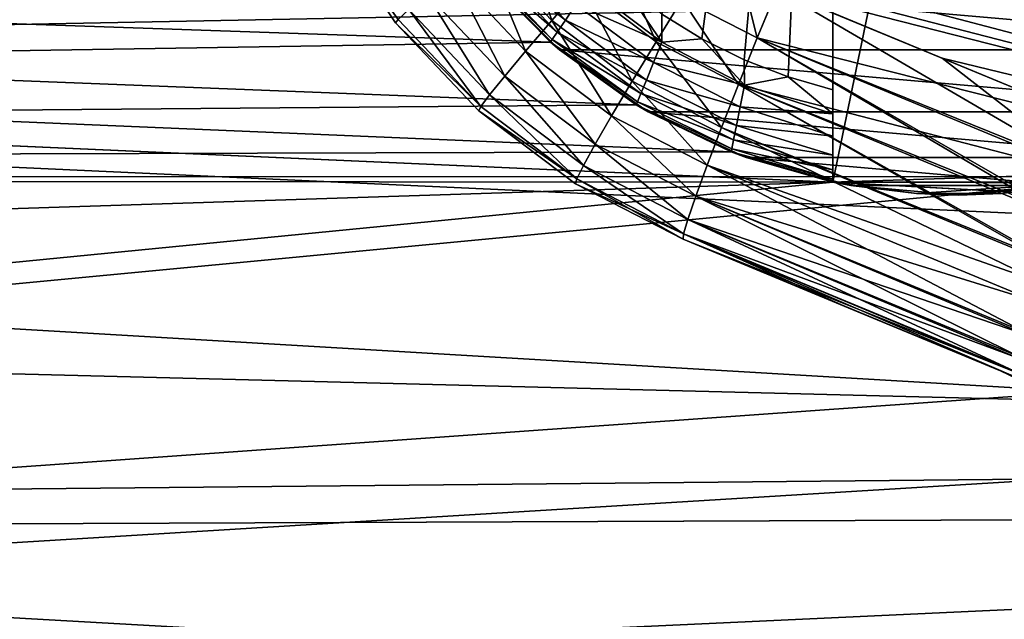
# Model space of a CAD drawing. Header units: millimetres. Extents: x -100 to 100, y -64 to 136.
# Tile 155 of 256: x -27.71 to -22.25, y 19.19 to 22.52. Entities that reach past the tile are written whole.
import ezdxf

# ---------------------------------------------------------------- set-up
doc = ezdxf.new("R2010")
doc.units = ezdxf.units.MM
doc.header["$LTSCALE"] = 159.143519
for name, color, linetype in [('147', 7, 'CONTINUOUS'), ('151', 7, 'CONTINUOUS'), ('152', 7, 'CONTINUOUS'), ('153', 7, 'CONTINUOUS'), ('156', 7, 'CONTINUOUS'), ('157', 7, 'CONTINUOUS'), ('158', 7, 'CONTINUOUS'), ('343', 7, 'CONTINUOUS'), ('345', 7, 'CONTINUOUS'), ('348', 7, 'CONTINUOUS'), ('349', 7, 'CONTINUOUS'), ('350', 7, 'CONTINUOUS'), ('397', 7, 'CONTINUOUS'), ('407', 7, 'CONTINUOUS'), ('412', 7, 'CONTINUOUS'), ('431', 7, 'CONTINUOUS'), ('432', 7, 'CONTINUOUS'), ('434', 7, 'CONTINUOUS'), ('437', 7, 'CONTINUOUS'), ('58', 7, 'CONTINUOUS'), ('67', 7, 'CONTINUOUS')]:
    doc.layers.add(name, color=color, linetype=linetype)

msp = doc.modelspace()

# ---------------------------------------------------------------- linework, layer by layer
at = {"layer": '147', "color": 7, "linetype": 'CONTINUOUS', "true_color": 0x8c979c}
for points in [[(-22.2683, 20.5745, -0.5444), (-22.268, 20.5743, 0.5484), (-22.2778, 20.5784, 0.3921), (-22.2683, 20.5745, -0.5444)], [(-22.2683, 20.5745, -0.5444), (-22.2778, 20.5784, 0.3921), (-22.2778, 20.5784, -0.3929), (-22.2683, 20.5745, -0.5444)], [(-22.1966, 20.5448, -1.1694), (-21.9587, 20.4364, -1.2001), (-22.2683, 20.5745, -0.5444), (-22.1966, 20.5448, -1.1694)], [(-22.2683, 20.5745, -0.5444), (-21.9587, 20.4364, -1.2001), (-21.929, 20.4119, -0.5145), (-22.2683, 20.5745, -0.5444)], [(-22.2683, 20.5745, -0.5444), (-21.929, 20.4119, -0.5145), (-22.268, 20.5743, 0.5484), (-22.2683, 20.5745, -0.5444)], [(-21.9287, 20.4118, 0.5183), (-22.1966, 20.5448, 1.1695), (-22.268, 20.5743, 0.5484), (-21.9287, 20.4118, 0.5183)], [(-21.929, 20.4119, -0.5145), (-21.9287, 20.4118, 0.5183), (-22.268, 20.5743, 0.5484), (-21.929, 20.4119, -0.5145)]]:
    msp.add_3dface(points, dxfattribs=at)
at = {"layer": '151', "color": 7, "linetype": 'CONTINUOUS', "true_color": 0x8c979c}
for points in [[(-23.509, 22.6904, -2.6044), (-21.7779, 21.6795, -2.6401), (-23.6189, 22.4223, -2.5723), (-23.509, 22.6904, -2.6044)], [(-23.509, 22.6904, -2.6044), (-22.592, 22.3104, -2.6365), (-21.7779, 21.6795, -2.6401), (-23.509, 22.6904, -2.6044)], [(-23.6189, 22.4223, -2.5723), (-21.8887, 21.4045, -2.5487), (-23.7228, 22.1641, -2.4846), (-23.6189, 22.4223, -2.5723)], [(-21.8812, 21.4233, -2.5571), (-21.8887, 21.4045, -2.5487), (-23.6189, 22.4223, -2.5723), (-21.8812, 21.4233, -2.5571)], [(-21.7848, 21.6626, -2.6363), (-21.8812, 21.4233, -2.5571), (-23.6189, 22.4223, -2.5723), (-21.7848, 21.6626, -2.6363)], [(-21.7779, 21.6795, -2.6401), (-21.7848, 21.6626, -2.6363), (-23.6189, 22.4223, -2.5723), (-21.7779, 21.6795, -2.6401)], [(-22.592, 22.3104, -2.6365), (-21.6749, 21.9306, -2.6685), (-21.7779, 21.6795, -2.6401), (-22.592, 22.3104, -2.6365)], [(-23.7228, 22.1641, -2.4846), (-21.9824, 21.1664, -2.409), (-23.8167, 21.9257, -2.3447), (-23.7228, 22.1641, -2.4846)], [(-21.8887, 21.4045, -2.5487), (-21.9784, 21.1767, -2.4164), (-23.7228, 22.1641, -2.4846), (-21.8887, 21.4045, -2.5487)], [(-21.9784, 21.1767, -2.4164), (-21.9824, 21.1664, -2.409), (-23.7228, 22.1641, -2.4846), (-21.9784, 21.1767, -2.4164)], [(-23.8167, 21.9257, -2.3447), (-22.0246, 21.0571, -2.3207), (-23.8969, 21.7163, -2.1578), (-23.8167, 21.9257, -2.3447)], [(-21.9824, 21.1664, -2.409), (-22.0246, 21.0571, -2.3207), (-23.8167, 21.9257, -2.3447), (-21.9824, 21.1664, -2.409)], [(-23.8969, 21.7163, -2.1578), (-22.1261, 20.7846, -1.996), (-23.9604, 21.5438, -1.9311), (-23.8969, 21.7163, -2.1578)], [(-22.0246, 21.0571, -2.3207), (-22.063, 20.9561, -2.2213), (-23.8969, 21.7163, -2.1578), (-22.0246, 21.0571, -2.3207)], [(-22.063, 20.9561, -2.2213), (-22.1261, 20.7846, -1.996), (-23.8969, 21.7163, -2.1578), (-22.063, 20.9561, -2.2213)], [(-23.9604, 21.5438, -1.9311), (-22.1706, 20.6555, -1.7385), (-24.0049, 21.4147, -1.6732), (-23.9604, 21.5438, -1.9311)], [(-22.1261, 20.7846, -1.996), (-22.1291, 20.7762, -1.9823), (-23.9604, 21.5438, -1.9311), (-22.1261, 20.7846, -1.996)], [(-22.1291, 20.7762, -1.9823), (-22.1706, 20.6555, -1.7385), (-23.9604, 21.5438, -1.9311), (-22.1291, 20.7762, -1.9823)], [(-24.0049, 21.4147, -1.6732), (-22.1944, 20.5745, -1.4593), (-24.0286, 21.3339, -1.3937), (-24.0049, 21.4147, -1.6732)], [(-22.1706, 20.6555, -1.7385), (-22.1735, 20.6467, -1.7154), (-24.0049, 21.4147, -1.6732), (-22.1706, 20.6555, -1.7385)], [(-22.1735, 20.6467, -1.7154), (-22.1944, 20.5745, -1.4593), (-24.0049, 21.4147, -1.6732), (-22.1735, 20.6467, -1.7154)], [(-24.0307, 21.3045, -1.1054), (-24.0286, 21.3339, -1.3937), (-23.1137, 20.9246, -1.1374), (-24.0307, 21.3045, -1.1054)], [(-22.1953, 20.5705, -1.4382), (-22.1966, 20.5448, -1.1694), (-24.0286, 21.3339, -1.3937), (-22.1953, 20.5705, -1.4382)], [(-24.0286, 21.3339, -1.3937), (-22.1966, 20.5448, -1.1694), (-23.1137, 20.9246, -1.1374), (-24.0286, 21.3339, -1.3937)], [(-22.1944, 20.5745, -1.4593), (-22.1953, 20.5705, -1.4382), (-24.0286, 21.3339, -1.3937), (-22.1944, 20.5745, -1.4593)]]:
    msp.add_3dface(points, dxfattribs=at)
at = {"layer": '152', "color": 7, "linetype": 'CONTINUOUS', "true_color": 0x8c979c}
for points in [[(-25.1447, 22.925, -2.2983), (-24.9479, 23.0859, -2.4418), (-24.7604, 22.5186, -2.3117), (-25.1447, 22.925, -2.2983)], [(-24.9479, 23.0859, -2.4418), (-24.5934, 22.711, -2.4542), (-24.7604, 22.5186, -2.3117), (-24.9479, 23.0859, -2.4418)], [(-26.0008, 23.065, -1.0624), (-25.6122, 22.5256, -1.3384), (-25.6272, 22.5059, -1.0705), (-26.0008, 23.065, -1.0624)], [(-25.3153, 22.7837, -2.1083), (-25.1447, 22.925, -2.2983), (-24.9049, 22.3496, -2.1226), (-25.3153, 22.7837, -2.1083)], [(-25.1447, 22.925, -2.2983), (-24.7604, 22.5186, -2.3117), (-24.9049, 22.3496, -2.1226), (-25.1447, 22.925, -2.2983)], [(-24.5934, 22.711, -2.4542), (-24.4103, 22.9194, -2.5447), (-24.1812, 22.4008, -2.4686), (-24.5934, 22.711, -2.4542)], [(-24.4103, 22.9194, -2.5447), (-24.0356, 22.6375, -2.5577), (-24.1812, 22.4008, -2.4686), (-24.4103, 22.9194, -2.5447)], [(-25.4533, 22.6673, -1.879), (-25.3153, 22.7837, -2.1083), (-25.0214, 22.2104, -1.8941), (-25.4533, 22.6673, -1.879)], [(-25.3153, 22.7837, -2.1083), (-24.9049, 22.3496, -2.1226), (-25.0214, 22.2104, -1.8941), (-25.3153, 22.7837, -2.1083)], [(-23.7096, 22.7837, -2.5974), (-23.6189, 22.4223, -2.5723), (-24.0356, 22.6375, -2.5577), (-23.7096, 22.7837, -2.5974)], [(-23.7096, 22.7837, -2.5974), (-23.509, 22.6904, -2.6044), (-23.6189, 22.4223, -2.5723), (-23.7096, 22.7837, -2.5974)], [(-24.7604, 22.5186, -2.3117), (-24.5934, 22.711, -2.4542), (-24.3135, 22.1823, -2.3273), (-24.7604, 22.5186, -2.3117)], [(-24.5934, 22.711, -2.4542), (-24.1812, 22.4008, -2.4686), (-24.3135, 22.1823, -2.3273), (-24.5934, 22.711, -2.4542)], [(-25.5536, 22.5801, -1.6191), (-25.4533, 22.6673, -1.879), (-25.1055, 22.1061, -1.6347), (-25.5536, 22.5801, -1.6191)], [(-25.4533, 22.6673, -1.879), (-25.0214, 22.2104, -1.8941), (-25.1055, 22.1061, -1.6347), (-25.4533, 22.6673, -1.879)], [(-24.0356, 22.6375, -2.5577), (-23.7228, 22.1641, -2.4846), (-24.1812, 22.4008, -2.4686), (-24.0356, 22.6375, -2.5577)], [(-23.6189, 22.4223, -2.5723), (-23.7228, 22.1641, -2.4846), (-24.0356, 22.6375, -2.5577), (-23.6189, 22.4223, -2.5723)], [(-25.6122, 22.5256, -1.3384), (-25.5536, 22.5801, -1.6191), (-25.154, 22.0409, -1.3544), (-25.6122, 22.5256, -1.3384)], [(-25.5536, 22.5801, -1.6191), (-25.1055, 22.1061, -1.6347), (-25.154, 22.0409, -1.3544), (-25.5536, 22.5801, -1.6191)], [(-25.6122, 22.5256, -1.3384), (-25.154, 22.0409, -1.3544), (-25.6272, 22.5059, -1.0705), (-25.6122, 22.5256, -1.3384)], [(-25.6272, 22.5059, -1.0705), (-25.154, 22.0409, -1.3544), (-25.1652, 22.0173, -1.0806), (-25.6272, 22.5059, -1.0705)], [(-24.9049, 22.3496, -2.1226), (-24.7604, 22.5186, -2.3117), (-24.4276, 21.9904, -2.1393), (-24.9049, 22.3496, -2.1226)], [(-24.7604, 22.5186, -2.3117), (-24.3135, 22.1823, -2.3273), (-24.4276, 21.9904, -2.1393), (-24.7604, 22.5186, -2.3117)], [(-24.1812, 22.4008, -2.4686), (-23.8167, 21.9257, -2.3447), (-24.3135, 22.1823, -2.3273), (-24.1812, 22.4008, -2.4686)], [(-23.7228, 22.1641, -2.4846), (-23.8167, 21.9257, -2.3447), (-24.1812, 22.4008, -2.4686), (-23.7228, 22.1641, -2.4846)], [(-25.0214, 22.2104, -1.8941), (-24.9049, 22.3496, -2.1226), (-24.519, 21.8323, -1.9116), (-25.0214, 22.2104, -1.8941)], [(-24.9049, 22.3496, -2.1226), (-24.4276, 21.9904, -2.1393), (-24.519, 21.8323, -1.9116), (-24.9049, 22.3496, -2.1226)], [(-25.1055, 22.1061, -1.6347), (-25.0214, 22.2104, -1.8941), (-24.5843, 21.714, -1.6529), (-25.1055, 22.1061, -1.6347)], [(-25.0214, 22.2104, -1.8941), (-24.519, 21.8323, -1.9116), (-24.5843, 21.714, -1.6529), (-25.0214, 22.2104, -1.8941)], [(-24.3135, 22.1823, -2.3273), (-23.8969, 21.7163, -2.1578), (-24.4276, 21.9904, -2.1393), (-24.3135, 22.1823, -2.3273)], [(-23.8167, 21.9257, -2.3447), (-23.8969, 21.7163, -2.1578), (-24.3135, 22.1823, -2.3273), (-23.8167, 21.9257, -2.3447)], [(-25.154, 22.0409, -1.3544), (-25.1055, 22.1061, -1.6347), (-24.6211, 21.6399, -1.373), (-25.154, 22.0409, -1.3544)], [(-25.1055, 22.1061, -1.6347), (-24.5843, 21.714, -1.6529), (-24.6211, 21.6399, -1.373), (-25.1055, 22.1061, -1.6347)], [(-25.154, 22.0409, -1.3544), (-24.6211, 21.6399, -1.373), (-25.1652, 22.0173, -1.0806), (-25.154, 22.0409, -1.3544)], [(-25.1652, 22.0173, -1.0806), (-24.6211, 21.6399, -1.373), (-24.628, 21.613, -1.0923), (-25.1652, 22.0173, -1.0806)], [(-24.4276, 21.9904, -2.1393), (-23.9604, 21.5438, -1.9311), (-24.519, 21.8323, -1.9116), (-24.4276, 21.9904, -2.1393)], [(-23.8969, 21.7163, -2.1578), (-23.9604, 21.5438, -1.9311), (-24.4276, 21.9904, -2.1393), (-23.8969, 21.7163, -2.1578)], [(-24.519, 21.8323, -1.9116), (-24.0049, 21.4147, -1.6732), (-24.5843, 21.714, -1.6529), (-24.519, 21.8323, -1.9116)], [(-23.9604, 21.5438, -1.9311), (-24.0049, 21.4147, -1.6732), (-24.519, 21.8323, -1.9116), (-23.9604, 21.5438, -1.9311)], [(-24.5843, 21.714, -1.6529), (-24.0286, 21.3339, -1.3937), (-24.6211, 21.6399, -1.373), (-24.5843, 21.714, -1.6529)], [(-24.0049, 21.4147, -1.6732), (-24.0286, 21.3339, -1.3937), (-24.5843, 21.714, -1.6529), (-24.0049, 21.4147, -1.6732)], [(-24.6211, 21.6399, -1.373), (-24.0286, 21.3339, -1.3937), (-24.628, 21.613, -1.0923), (-24.6211, 21.6399, -1.373)], [(-24.0286, 21.3339, -1.3937), (-24.0307, 21.3045, -1.1054), (-24.628, 21.613, -1.0923), (-24.0286, 21.3339, -1.3937)]]:
    msp.add_3dface(points, dxfattribs=at)
at = {"layer": '153', "color": 7, "linetype": 'CONTINUOUS', "true_color": 0x8c979c}
for points in [[(-26.0008, 23.065, -1.0624), (-25.6272, 22.5059, -1.0705), (-26.0008, 23.065, 1.0624), (-26.0008, 23.065, -1.0624)], [(-26.0008, 23.065, 1.0624), (-25.6272, 22.5059, -1.0705), (-25.6272, 22.5059, 1.0705), (-26.0008, 23.065, 1.0624)], [(-25.6272, 22.5059, -1.0705), (-25.1652, 22.0173, -1.0806), (-25.6272, 22.5059, 1.0705), (-25.6272, 22.5059, -1.0705)], [(-25.6272, 22.5059, 1.0705), (-25.1652, 22.0173, -1.0806), (-25.1652, 22.0173, 1.0806), (-25.6272, 22.5059, 1.0705)], [(-25.1652, 22.0173, -1.0806), (-24.628, 21.613, -1.0923), (-25.1652, 22.0173, 1.0806), (-25.1652, 22.0173, -1.0806)], [(-25.1652, 22.0173, 1.0806), (-24.628, 21.613, -1.0923), (-24.628, 21.613, 1.0923), (-25.1652, 22.0173, 1.0806)], [(-24.628, 21.613, -1.0923), (-24.0307, 21.3045, -1.1054), (-24.628, 21.613, 1.0923), (-24.628, 21.613, -1.0923)], [(-24.628, 21.613, 1.0923), (-24.0307, 21.3045, -1.1054), (-24.0307, 21.3045, 0), (-24.628, 21.613, 1.0923)], [(-24.0307, 21.3045, 1.1054), (-24.628, 21.613, 1.0923), (-24.0307, 21.3045, 0), (-24.0307, 21.3045, 1.1054)]]:
    msp.add_3dface(points, dxfattribs=at)
at = {"layer": '156', "color": 7, "linetype": 'CONTINUOUS', "true_color": 0x8c979c}
for points in [[(-25.1447, 22.925, 2.2983), (-24.7604, 22.5186, 2.3117), (-24.9479, 23.0859, 2.4418), (-25.1447, 22.925, 2.2983)], [(-24.9479, 23.0859, 2.4418), (-24.7604, 22.5186, 2.3117), (-24.5934, 22.711, 2.4542), (-24.9479, 23.0859, 2.4418)], [(-26.0008, 23.065, 1.0624), (-25.6272, 22.5059, 1.0705), (-25.6122, 22.5256, 1.3384), (-26.0008, 23.065, 1.0624)], [(-25.3153, 22.7837, 2.1083), (-24.9049, 22.3496, 2.1226), (-25.1447, 22.925, 2.2983), (-25.3153, 22.7837, 2.1083)], [(-25.1447, 22.925, 2.2983), (-24.9049, 22.3496, 2.1226), (-24.7604, 22.5186, 2.3117), (-25.1447, 22.925, 2.2983)], [(-24.4103, 22.9194, 2.5446), (-24.5934, 22.711, 2.4542), (-24.1812, 22.4008, 2.4686), (-24.4103, 22.9194, 2.5446)], [(-24.0356, 22.6375, 2.5577), (-24.4103, 22.9194, 2.5446), (-24.1812, 22.4008, 2.4686), (-24.0356, 22.6375, 2.5577)], [(-25.4533, 22.6673, 1.879), (-25.0214, 22.2104, 1.8941), (-25.3153, 22.7837, 2.1083), (-25.4533, 22.6673, 1.879)], [(-25.3153, 22.7837, 2.1083), (-25.0214, 22.2104, 1.8941), (-24.9049, 22.3496, 2.1226), (-25.3153, 22.7837, 2.1083)], [(-23.6189, 22.4223, 2.5723), (-23.7096, 22.7837, 2.5974), (-24.0356, 22.6375, 2.5577), (-23.6189, 22.4223, 2.5723)], [(-23.5091, 22.6903, 2.6044), (-23.7096, 22.7837, 2.5974), (-23.6189, 22.4223, 2.5723), (-23.5091, 22.6903, 2.6044)], [(-24.7604, 22.5186, 2.3117), (-24.3135, 22.1823, 2.3273), (-24.5934, 22.711, 2.4542), (-24.7604, 22.5186, 2.3117)], [(-24.5934, 22.711, 2.4542), (-24.3135, 22.1823, 2.3273), (-24.1812, 22.4008, 2.4686), (-24.5934, 22.711, 2.4542)], [(-25.5536, 22.5801, 1.6191), (-25.1055, 22.1061, 1.6347), (-25.4533, 22.6673, 1.879), (-25.5536, 22.5801, 1.6191)], [(-25.4533, 22.6673, 1.879), (-25.1055, 22.1061, 1.6347), (-25.0214, 22.2104, 1.8941), (-25.4533, 22.6673, 1.879)], [(-23.7228, 22.1641, 2.4846), (-24.0356, 22.6375, 2.5577), (-24.1812, 22.4008, 2.4686), (-23.7228, 22.1641, 2.4846)], [(-23.6189, 22.4223, 2.5723), (-24.0356, 22.6375, 2.5577), (-23.7228, 22.1641, 2.4846), (-23.6189, 22.4223, 2.5723)], [(-25.6122, 22.5256, 1.3384), (-25.154, 22.0409, 1.3544), (-25.5536, 22.5801, 1.6191), (-25.6122, 22.5256, 1.3384)], [(-25.5536, 22.5801, 1.6191), (-25.154, 22.0409, 1.3544), (-25.1055, 22.1061, 1.6347), (-25.5536, 22.5801, 1.6191)], [(-25.6122, 22.5256, 1.3384), (-25.6272, 22.5059, 1.0705), (-25.154, 22.0409, 1.3544), (-25.6122, 22.5256, 1.3384)], [(-25.6272, 22.5059, 1.0705), (-25.1652, 22.0173, 1.0806), (-25.154, 22.0409, 1.3544), (-25.6272, 22.5059, 1.0705)], [(-24.9049, 22.3496, 2.1226), (-24.4276, 21.9904, 2.1393), (-24.7604, 22.5186, 2.3117), (-24.9049, 22.3496, 2.1226)], [(-24.7604, 22.5186, 2.3117), (-24.4276, 21.9904, 2.1393), (-24.3135, 22.1823, 2.3273), (-24.7604, 22.5186, 2.3117)], [(-24.3135, 22.1823, 2.3273), (-23.8167, 21.9257, 2.3447), (-24.1812, 22.4008, 2.4686), (-24.3135, 22.1823, 2.3273)], [(-23.8167, 21.9257, 2.3447), (-23.7228, 22.1641, 2.4846), (-24.1812, 22.4008, 2.4686), (-23.8167, 21.9257, 2.3447)], [(-25.0214, 22.2104, 1.8941), (-24.519, 21.8323, 1.9116), (-24.9049, 22.3496, 2.1226), (-25.0214, 22.2104, 1.8941)], [(-24.9049, 22.3496, 2.1226), (-24.519, 21.8323, 1.9116), (-24.4276, 21.9904, 2.1393), (-24.9049, 22.3496, 2.1226)], [(-25.1055, 22.1061, 1.6347), (-24.5843, 21.714, 1.6529), (-25.0214, 22.2104, 1.8941), (-25.1055, 22.1061, 1.6347)], [(-25.0214, 22.2104, 1.8941), (-24.5843, 21.714, 1.6529), (-24.519, 21.8323, 1.9116), (-25.0214, 22.2104, 1.8941)], [(-24.4276, 21.9904, 2.1393), (-23.8969, 21.7163, 2.1578), (-24.3135, 22.1823, 2.3273), (-24.4276, 21.9904, 2.1393)], [(-23.8969, 21.7163, 2.1578), (-23.8167, 21.9257, 2.3447), (-24.3135, 22.1823, 2.3273), (-23.8969, 21.7163, 2.1578)], [(-25.154, 22.0409, 1.3544), (-24.6211, 21.6399, 1.373), (-25.1055, 22.1061, 1.6347), (-25.154, 22.0409, 1.3544)], [(-25.1055, 22.1061, 1.6347), (-24.6211, 21.6399, 1.373), (-24.5843, 21.714, 1.6529), (-25.1055, 22.1061, 1.6347)], [(-25.154, 22.0409, 1.3544), (-25.1652, 22.0173, 1.0806), (-24.6211, 21.6399, 1.373), (-25.154, 22.0409, 1.3544)], [(-25.1652, 22.0173, 1.0806), (-24.628, 21.613, 1.0923), (-24.6211, 21.6399, 1.373), (-25.1652, 22.0173, 1.0806)], [(-24.519, 21.8323, 1.9116), (-23.9604, 21.5438, 1.9311), (-24.4276, 21.9904, 2.1393), (-24.519, 21.8323, 1.9116)], [(-23.9604, 21.5438, 1.9311), (-23.8969, 21.7163, 2.1578), (-24.4276, 21.9904, 2.1393), (-23.9604, 21.5438, 1.9311)], [(-24.5843, 21.714, 1.6529), (-24.0049, 21.4147, 1.6732), (-24.519, 21.8323, 1.9116), (-24.5843, 21.714, 1.6529)], [(-24.0049, 21.4147, 1.6732), (-23.9604, 21.5438, 1.9311), (-24.519, 21.8323, 1.9116), (-24.0049, 21.4147, 1.6732)], [(-24.6211, 21.6399, 1.373), (-24.0286, 21.3339, 1.3937), (-24.5843, 21.714, 1.6529), (-24.6211, 21.6399, 1.373)], [(-24.0286, 21.3339, 1.3937), (-24.0049, 21.4147, 1.6732), (-24.5843, 21.714, 1.6529), (-24.0286, 21.3339, 1.3937)], [(-24.628, 21.613, 1.0923), (-24.0307, 21.3045, 1.1054), (-24.6211, 21.6399, 1.373), (-24.628, 21.613, 1.0923)], [(-24.6211, 21.6399, 1.373), (-24.0307, 21.3045, 1.1054), (-24.0286, 21.3339, 1.3937), (-24.6211, 21.6399, 1.373)]]:
    msp.add_3dface(points, dxfattribs=at)
at = {"layer": '157', "color": 7, "linetype": 'CONTINUOUS', "true_color": 0x8c979c}
for points in [[(-21.6749, 21.9306, 2.6685), (-23.5091, 22.6903, 2.6044), (-23.6189, 22.4223, 2.5723), (-21.6749, 21.9306, 2.6685)], [(-21.7848, 21.6626, 2.6363), (-23.6189, 22.4223, 2.5723), (-23.7228, 22.1641, 2.4846), (-21.7848, 21.6626, 2.6363)], [(-21.7779, 21.6795, 2.6401), (-21.6749, 21.9306, 2.6685), (-23.6189, 22.4223, 2.5723), (-21.7779, 21.6795, 2.6401)], [(-21.7848, 21.6626, 2.6363), (-21.7779, 21.6795, 2.6401), (-23.6189, 22.4223, 2.5723), (-21.7848, 21.6626, 2.6363)], [(-23.8167, 21.9257, 2.3447), (-21.9784, 21.1767, 2.4164), (-23.7228, 22.1641, 2.4846), (-23.8167, 21.9257, 2.3447)], [(-21.9784, 21.1767, 2.4164), (-21.8887, 21.4045, 2.5487), (-23.7228, 22.1641, 2.4846), (-21.9784, 21.1767, 2.4164)], [(-21.8887, 21.4045, 2.5487), (-21.8812, 21.4232, 2.5571), (-23.7228, 22.1641, 2.4846), (-21.8887, 21.4045, 2.5487)], [(-21.8812, 21.4232, 2.5571), (-21.7848, 21.6626, 2.6363), (-23.7228, 22.1641, 2.4846), (-21.8812, 21.4232, 2.5571)], [(-23.8969, 21.7163, 2.1578), (-22.0246, 21.0571, 2.3207), (-23.8167, 21.9257, 2.3447), (-23.8969, 21.7163, 2.1578)], [(-21.9824, 21.1664, 2.409), (-21.9784, 21.1767, 2.4164), (-23.8167, 21.9257, 2.3447), (-21.9824, 21.1664, 2.409)], [(-22.0246, 21.0571, 2.3207), (-21.9824, 21.1664, 2.409), (-23.8167, 21.9257, 2.3447), (-22.0246, 21.0571, 2.3207)], [(-23.9604, 21.5438, 1.9311), (-22.063, 20.9561, 2.2213), (-23.8969, 21.7163, 2.1578), (-23.9604, 21.5438, 1.9311)], [(-22.063, 20.9561, 2.2213), (-22.0246, 21.0571, 2.3207), (-23.8969, 21.7163, 2.1578), (-22.063, 20.9561, 2.2213)], [(-24.0049, 21.4147, 1.6732), (-22.1291, 20.7762, 1.9823), (-23.9604, 21.5438, 1.9311), (-24.0049, 21.4147, 1.6732)], [(-22.1261, 20.7847, 1.996), (-22.063, 20.9561, 2.2213), (-23.9604, 21.5438, 1.9311), (-22.1261, 20.7847, 1.996)], [(-22.1291, 20.7762, 1.9823), (-22.1261, 20.7847, 1.996), (-23.9604, 21.5438, 1.9311), (-22.1291, 20.7762, 1.9823)], [(-24.0286, 21.3339, 1.3937), (-22.1735, 20.6467, 1.7154), (-24.0049, 21.4147, 1.6732), (-24.0286, 21.3339, 1.3937)], [(-22.1706, 20.6555, 1.7385), (-22.1291, 20.7762, 1.9823), (-24.0049, 21.4147, 1.6732), (-22.1706, 20.6555, 1.7385)], [(-22.1735, 20.6467, 1.7154), (-22.1706, 20.6555, 1.7385), (-24.0049, 21.4147, 1.6732), (-22.1735, 20.6467, 1.7154)], [(-24.0307, 21.3045, 1.1054), (-22.1953, 20.5705, 1.4382), (-24.0286, 21.3339, 1.3937), (-24.0307, 21.3045, 1.1054)], [(-22.1944, 20.5745, 1.4594), (-22.1735, 20.6467, 1.7154), (-24.0286, 21.3339, 1.3937), (-22.1944, 20.5745, 1.4594)], [(-22.1953, 20.5705, 1.4382), (-22.1944, 20.5745, 1.4594), (-24.0286, 21.3339, 1.3937), (-22.1953, 20.5705, 1.4382)], [(-22.1966, 20.5448, 1.1695), (-22.1953, 20.5705, 1.4382), (-24.0307, 21.3045, 1.1054), (-22.1966, 20.5448, 1.1695)]]:
    msp.add_3dface(points, dxfattribs=at)
at = {"layer": '158', "color": 7, "linetype": 'CONTINUOUS', "true_color": 0x8c979c}
for points in [[(-22.268, 20.5743, 0.5484), (-22.1966, 20.5448, 1.1695), (-24.0307, 21.3045, 1.1054), (-22.268, 20.5743, 0.5484)], [(-22.2683, 20.5745, -0.5444), (-22.2778, 20.5784, -0.3929), (-24.0307, 21.3045, -1.1054), (-22.2683, 20.5745, -0.5444)], [(-22.2683, 20.5745, -0.5444), (-24.0307, 21.3045, -1.1054), (-23.1137, 20.9246, -1.1374), (-22.2683, 20.5745, -0.5444)], [(-22.2778, 20.5784, 0.3921), (-22.268, 20.5743, 0.5484), (-24.0307, 21.3045, 0), (-22.2778, 20.5784, 0.3921)], [(-22.268, 20.5743, 0.5484), (-24.0307, 21.3045, 1.1054), (-24.0307, 21.3045, 0), (-22.268, 20.5743, 0.5484)], [(-22.2778, 20.5784, -0.3929), (-22.2778, 20.5784, 0.3921), (-24.0307, 21.3045, 0), (-22.2778, 20.5784, -0.3929)], [(-24.0307, 21.3045, -1.1054), (-22.2778, 20.5784, -0.3929), (-24.0307, 21.3045, 0), (-24.0307, 21.3045, -1.1054)], [(-22.1966, 20.5448, -1.1694), (-22.2683, 20.5745, -0.5444), (-23.1137, 20.9246, -1.1374), (-22.1966, 20.5448, -1.1694)]]:
    msp.add_3dface(points, dxfattribs=at)
at = {"layer": '343', "linetype": 'CONTINUOUS'}
for points in [[(-24.7175, 22.3571, 35), (-25.1429, 22.7825, 35), (-20.2825, 22.3571, 35), (-24.7175, 22.3571, 35)], [(-20.2825, 22.3571, 35), (-25.1429, 22.7825, 35), (-19.8571, 22.7825, 35), (-20.2825, 22.3571, 35)], [(-24.2249, 22.0122, 35), (-24.7175, 22.3571, 35), (-20.7751, 22.0122, 35), (-24.2249, 22.0122, 35)], [(-20.7751, 22.0122, 35), (-24.7175, 22.3571, 35), (-20.2825, 22.3571, 35), (-20.7751, 22.0122, 35)], [(-23.68, 21.7581, 35), (-24.2249, 22.0122, 35), (-21.32, 21.7581, 35), (-23.68, 21.7581, 35)], [(-21.32, 21.7581, 35), (-24.2249, 22.0122, 35), (-20.7751, 22.0122, 35), (-21.32, 21.7581, 35)], [(-23.0992, 21.6024, 35), (-23.68, 21.7581, 35), (-21.9008, 21.6024, 35), (-23.0992, 21.6024, 35)], [(-21.9008, 21.6024, 35), (-23.68, 21.7581, 35), (-21.32, 21.7581, 35), (-21.9008, 21.6024, 35)], [(-22.5, 21.55, 35), (-23.0992, 21.6024, 35), (-21.9008, 21.6024, 35), (-22.5, 21.55, 35)]]:
    msp.add_3dface(points, dxfattribs=at)
at = {"layer": '345', "linetype": 'CONTINUOUS'}
for points in [[(-23.9259, 22.4175, 37.3), (-23.2, 27.8657, 37.3), (-24.1496, 22.5544, 37.3), (-23.9259, 22.4175, 37.3)], [(-23.6913, 22.3012, 37.3), (-23.2, 27.8657, 37.3), (-23.9259, 22.4175, 37.3), (-23.6913, 22.3012, 37.3)], [(-23.4484, 22.2066, 37.3), (-23.2, 27.8657, 37.3), (-23.6913, 22.3012, 37.3), (-23.4484, 22.2066, 37.3)], [(-23.2, 22.1343, 37.3), (-23.2, 27.8657, 37.3), (-23.4484, 22.2066, 37.3), (-23.2, 22.1343, 37.3)]]:
    msp.add_3dface(points, dxfattribs=at)
at = {"layer": '348', "linetype": 'CONTINUOUS'}
for points in [[(-21.8, 28.3782, 35.9), (-23.2, 28.3782, 35.9), (-23.2, 21.6218, 35.9), (-21.8, 28.3782, 35.9)], [(-21.8, 21.6218, 35.9), (-21.8, 28.3782, 35.9), (-23.2, 21.6218, 35.9), (-21.8, 21.6218, 35.9)], [(-22.7348, 21.558, 35.9), (-21.8, 21.6218, 35.9), (-23.2, 21.6218, 35.9), (-22.7348, 21.558, 35.9)], [(-22.2652, 21.558, 35.9), (-21.8, 21.6218, 35.9), (-22.7348, 21.558, 35.9), (-22.2652, 21.558, 35.9)]]:
    msp.add_3dface(points, dxfattribs=at)
at = {"layer": '349', "linetype": 'CONTINUOUS'}
for points in [[(-23.2, 28.3782, 35.9), (-23.2, 28.3782, 36.7), (-23.2, 21.6218, 36.7), (-23.2, 28.3782, 35.9)], [(-23.2, 21.6218, 35.9), (-23.2, 28.3782, 35.9), (-23.2, 21.6218, 36.7), (-23.2, 21.6218, 35.9)]]:
    msp.add_3dface(points, dxfattribs=at)
at = {"layer": '350', "linetype": 'CONTINUOUS'}
for points in [[(-25.0717, 22.9261, 37.1534), (-25.1282, 22.8695, 37.0497), (-24.6846, 22.5217, 37.1534), (-25.0717, 22.9261, 37.1534)], [(-25.0717, 22.9261, 37.1534), (-24.6846, 22.5217, 37.1534), (-24.6266, 22.6087, 37.2329), (-25.0717, 22.9261, 37.1534)], [(-25.1282, 22.8695, 37.0497), (-25.1636, 22.834, 36.9289), (-24.7291, 22.455, 37.0497), (-25.1282, 22.8695, 37.0497)], [(-25.1282, 22.8695, 37.0497), (-24.7291, 22.455, 37.0497), (-24.6846, 22.5217, 37.1534), (-25.1282, 22.8695, 37.0497)], [(-25.1636, 22.834, 36.9289), (-25.1756, 22.822, 36.8), (-24.757, 22.4131, 36.9289), (-25.1636, 22.834, 36.9289)], [(-25.1756, 22.822, 36.8), (-24.7664, 22.3989, 36.8), (-24.757, 22.4131, 36.9289), (-25.1756, 22.822, 36.8)], [(-25.1636, 22.834, 36.9289), (-24.757, 22.4131, 36.9289), (-24.7291, 22.455, 37.0497), (-25.1636, 22.834, 36.9289)], [(-24.148, 22.3987, 37.283), (-24.559, 22.7102, 37.283), (-24.6266, 22.6087, 37.2329), (-24.148, 22.3987, 37.283)], [(-24.148, 22.3987, 37.283), (-24.3603, 22.7105, 37.3), (-24.559, 22.7102, 37.283), (-24.148, 22.3987, 37.283)], [(-24.1496, 22.5544, 37.3), (-24.3603, 22.7105, 37.3), (-24.148, 22.3987, 37.283), (-24.1496, 22.5544, 37.3)], [(-24.6266, 22.6087, 37.2329), (-24.6846, 22.5217, 37.1534), (-24.1947, 22.2855, 37.2329), (-24.6266, 22.6087, 37.2329)], [(-24.148, 22.3987, 37.283), (-24.6266, 22.6087, 37.2329), (-24.1947, 22.2855, 37.2329), (-24.148, 22.3987, 37.283)], [(-23.9259, 22.4175, 37.3), (-24.1496, 22.5544, 37.3), (-24.148, 22.3987, 37.283), (-23.9259, 22.4175, 37.3)], [(-24.6846, 22.5217, 37.1534), (-24.7291, 22.455, 37.0497), (-24.2348, 22.1884, 37.1534), (-24.6846, 22.5217, 37.1534)], [(-24.6846, 22.5217, 37.1534), (-24.2348, 22.1884, 37.1534), (-24.1947, 22.2855, 37.2329), (-24.6846, 22.5217, 37.1534)], [(-24.7291, 22.455, 37.0497), (-24.757, 22.4131, 36.9289), (-24.2655, 22.114, 37.0497), (-24.7291, 22.455, 37.0497)], [(-24.7291, 22.455, 37.0497), (-24.2655, 22.114, 37.0497), (-24.2348, 22.1884, 37.1534), (-24.7291, 22.455, 37.0497)], [(-23.6907, 22.1601, 37.283), (-23.9259, 22.4175, 37.3), (-24.148, 22.3987, 37.283), (-23.6907, 22.1601, 37.283)], [(-23.6913, 22.3012, 37.3), (-23.9259, 22.4175, 37.3), (-23.6907, 22.1601, 37.283), (-23.6913, 22.3012, 37.3)], [(-24.757, 22.4131, 36.9289), (-24.7664, 22.3989, 36.8), (-24.2848, 22.0673, 36.9289), (-24.757, 22.4131, 36.9289)], [(-24.7664, 22.3989, 36.8), (-24.2913, 22.0515, 36.8), (-24.2848, 22.0673, 36.9289), (-24.7664, 22.3989, 36.8)], [(-24.757, 22.4131, 36.9289), (-24.2848, 22.0673, 36.9289), (-24.2655, 22.114, 37.0497), (-24.757, 22.4131, 36.9289)], [(-23.6907, 22.1601, 37.283), (-24.148, 22.3987, 37.283), (-24.1947, 22.2855, 37.2329), (-23.6907, 22.1601, 37.283)], [(-24.1947, 22.2855, 37.2329), (-24.2348, 22.1884, 37.1534), (-23.7147, 22.0394, 37.2329), (-24.1947, 22.2855, 37.2329)], [(-23.6907, 22.1601, 37.283), (-24.1947, 22.2855, 37.2329), (-23.7147, 22.0394, 37.2329), (-23.6907, 22.1601, 37.283)], [(-23.4484, 22.2066, 37.3), (-23.6913, 22.3012, 37.3), (-23.6907, 22.1601, 37.283), (-23.4484, 22.2066, 37.3)], [(-23.2, 22.0012, 37.283), (-23.4484, 22.2066, 37.3), (-23.6907, 22.1601, 37.283), (-23.2, 22.0012, 37.283)], [(-23.2, 22.1343, 37.3), (-23.4484, 22.2066, 37.3), (-23.2, 22.0012, 37.283), (-23.2, 22.1343, 37.3)], [(-24.2348, 22.1884, 37.1534), (-24.2655, 22.114, 37.0497), (-23.7352, 21.9358, 37.1534), (-24.2348, 22.1884, 37.1534)], [(-24.2348, 22.1884, 37.1534), (-23.7352, 21.9358, 37.1534), (-23.7147, 22.0394, 37.2329), (-24.2348, 22.1884, 37.1534)], [(-23.2, 22.0012, 37.283), (-23.6907, 22.1601, 37.283), (-23.7147, 22.0394, 37.2329), (-23.2, 22.0012, 37.283)], [(-24.2655, 22.114, 37.0497), (-24.2848, 22.0673, 36.9289), (-23.7509, 21.8565, 37.0497), (-24.2655, 22.114, 37.0497)], [(-24.2655, 22.114, 37.0497), (-23.7509, 21.8565, 37.0497), (-23.7352, 21.9358, 37.1534), (-24.2655, 22.114, 37.0497)], [(-24.2848, 22.0673, 36.9289), (-24.2913, 22.0515, 36.8), (-23.7607, 21.8068, 36.9289), (-24.2848, 22.0673, 36.9289)], [(-24.2913, 22.0515, 36.8), (-23.764, 21.7899, 36.8), (-23.7607, 21.8068, 36.9289), (-24.2913, 22.0515, 36.8)], [(-24.2848, 22.0673, 36.9289), (-23.7607, 21.8068, 36.9289), (-23.7509, 21.8565, 37.0497), (-24.2848, 22.0673, 36.9289)], [(-23.7147, 22.0394, 37.2329), (-23.7352, 21.9358, 37.1534), (-23.2, 21.8774, 37.2329), (-23.7147, 22.0394, 37.2329)], [(-23.2, 22.0012, 37.283), (-23.7147, 22.0394, 37.2329), (-23.2, 21.8774, 37.2329), (-23.2, 22.0012, 37.283)], [(-23.2, 22.0012, 37.283), (-23.2, 21.8774, 37.2329), (-23.2, 21.9993, 37.2825), (-23.2, 22.0012, 37.283)], [(-23.7352, 21.9358, 37.1534), (-23.7509, 21.8565, 37.0497), (-23.2, 21.7713, 37.1534), (-23.7352, 21.9358, 37.1534)], [(-23.7352, 21.9358, 37.1534), (-23.2, 21.7713, 37.1534), (-23.2, 21.8774, 37.2329), (-23.7352, 21.9358, 37.1534)], [(-23.2, 21.7713, 37.1534), (-23.2, 21.8747, 37.2314), (-23.2, 21.8774, 37.2329), (-23.2, 21.7713, 37.1534)], [(-23.7509, 21.8565, 37.0497), (-23.7607, 21.8068, 36.9289), (-23.2, 21.69, 37.0497), (-23.7509, 21.8565, 37.0497)], [(-23.7509, 21.8565, 37.0497), (-23.2, 21.69, 37.0497), (-23.2, 21.7713, 37.1534), (-23.7509, 21.8565, 37.0497)], [(-23.7607, 21.8068, 36.9289), (-23.764, 21.7899, 36.8), (-23.2, 21.639, 36.9289), (-23.7607, 21.8068, 36.9289)], [(-23.764, 21.7899, 36.8), (-23.2, 21.6218, 36.8), (-23.2, 21.639, 36.9289), (-23.764, 21.7899, 36.8)], [(-23.7607, 21.8068, 36.9289), (-23.2, 21.639, 36.9289), (-23.2, 21.69, 37.0497), (-23.7607, 21.8068, 36.9289)], [(-23.2, 21.69, 37.0497), (-23.2, 21.769, 37.1512), (-23.2, 21.7713, 37.1534), (-23.2, 21.69, 37.0497)], [(-23.2, 21.639, 36.9289), (-23.2, 21.6888, 37.0476), (-23.2, 21.69, 37.0497), (-23.2, 21.639, 36.9289)]]:
    msp.add_3dface(points, dxfattribs=at)
at = {"layer": '397', "color": 7, "linetype": 'CONTINUOUS', "true_color": 0xaaaaaa}
for points in [[(-97.6021, 19.2221, 45.7), (-14.5994, 23.4226, 45.7), (-98.3782, 24.7212, 45.7), (-97.6021, 19.2221, 45.7)], [(-16.8941, 21.8254, 45.7), (-14.5994, 23.4226, 45.7), (-97.6021, 19.2221, 45.7), (-16.8941, 21.8254, 45.7)], [(-19.0155, 20.0043, 45.7), (-16.8941, 21.8254, 45.7), (-97.6021, 19.2221, 45.7), (-19.0155, 20.0043, 45.7)], [(-20.9417, 17.9779, 45.7), (-19.0155, 20.0043, 45.7), (-97.6021, 19.2221, 45.7), (-20.9417, 17.9779, 45.7)], [(-96.5191, 13.7757, 45.7), (-20.9417, 17.9779, 45.7), (-97.6021, 19.2221, 45.7), (-96.5191, 13.7757, 45.7)]]:
    msp.add_3dface(points, dxfattribs=at)
at = {"layer": '407', "color": 7, "linetype": 'CONTINUOUS'}
for points in [[(-23.2, 28.3782, 36.7), (-21.8, 28.3782, 36.7), (-21.8, 21.6218, 36.7), (-23.2, 28.3782, 36.7)], [(-23.2, 21.6218, 36.7), (-23.2, 28.3782, 36.7), (-21.8, 21.6218, 36.7), (-23.2, 21.6218, 36.7)], [(-23.2, 21.6218, 36.7), (-96.887, 24.8837, 36.7), (-23.7641, 21.7899, 36.7), (-23.2, 21.6218, 36.7)], [(-96.887, 24.8837, 36.7), (-23.2, 21.6218, 36.7), (-8.2911, 20.8091, 36.7), (-96.887, 24.8837, 36.7)], [(-96.1224, 19.468, 36.7), (-96.887, 24.8837, 36.7), (-10.4924, 19.7907, 36.7), (-96.1224, 19.468, 36.7)], [(-23.7641, 21.7899, 36.7), (-96.887, 24.8837, 36.7), (-24.2913, 22.0515, 36.7), (-23.7641, 21.7899, 36.7)], [(-24.2913, 22.0515, 36.7), (-96.887, 24.8837, 36.7), (-24.7664, 22.3989, 36.7), (-24.2913, 22.0515, 36.7)], [(-24.7664, 22.3989, 36.7), (-96.887, 24.8837, 36.7), (-25.1756, 22.822, 36.7), (-24.7664, 22.3989, 36.7)], [(-10.4924, 19.7907, 36.7), (-96.887, 24.8837, 36.7), (-8.2911, 20.8091, 36.7), (-10.4924, 19.7907, 36.7)], [(-23.2, 21.6218, 36.7), (-21.8, 21.6218, 36.7), (-5.9926, 21.5835, 36.7), (-23.2, 21.6218, 36.7)], [(-8.2911, 20.8091, 36.7), (-23.2, 21.6218, 36.7), (-5.9926, 21.5835, 36.7), (-8.2911, 20.8091, 36.7)], [(-12.5706, 18.5402, 36.7), (-96.1224, 19.468, 36.7), (-10.4924, 19.7907, 36.7), (-12.5706, 18.5402, 36.7)], [(-95.0555, 14.1042, 36.7), (-96.1224, 19.468, 36.7), (-16.2623, 15.4045, 36.7), (-95.0555, 14.1042, 36.7)], [(-16.2623, 15.4045, 36.7), (-96.1224, 19.468, 36.7), (-14.5014, 17.0724, 36.7), (-16.2623, 15.4045, 36.7)], [(-14.5014, 17.0724, 36.7), (-96.1224, 19.468, 36.7), (-12.5706, 18.5402, 36.7), (-14.5014, 17.0724, 36.7)]]:
    msp.add_3dface(points, dxfattribs=at)
at = {"layer": '412', "linetype": 'CONTINUOUS'}
for points in [[(-21.8, 21.6218, 36.7427), (-21.8, 28.3782, 36.7427), (-23.2, 21.6218, 36.7427), (-21.8, 21.6218, 36.7427)], [(-23.2, 21.6218, 36.7427), (-21.8, 28.3782, 36.7427), (-23.2, 28.3782, 36.7427), (-23.2, 21.6218, 36.7427)], [(-71.8798, 26.3369, 36.7427), (-71.1069, 21.6559, 36.7427), (-25.7506, 26.1558, 36.7427), (-71.8798, 26.3369, 36.7427)], [(-25.7506, 26.1558, 36.7427), (-71.1069, 21.6559, 36.7427), (-25.8998, 25.5864, 36.7427), (-25.7506, 26.1558, 36.7427)], [(-25.8998, 25.5864, 36.7427), (-71.1069, 21.6559, 36.7427), (-25.95, 25, 36.7427), (-25.8998, 25.5864, 36.7427)], [(-25.95, 25, 36.7427), (-71.1069, 21.6559, 36.7427), (-25.8998, 24.4136, 36.7427), (-25.95, 25, 36.7427)], [(-25.8998, 24.4136, 36.7427), (-71.1069, 21.6559, 36.7427), (-25.7506, 23.8442, 36.7427), (-25.8998, 24.4136, 36.7427)], [(-25.7506, 23.8442, 36.7427), (-71.1069, 21.6559, 36.7427), (-25.5069, 23.3085, 36.7427), (-25.7506, 23.8442, 36.7427)], [(-25.5069, 23.3085, 36.7427), (-71.1069, 21.6559, 36.7427), (-25.1756, 22.822, 36.7427), (-25.5069, 23.3085, 36.7427)], [(-25.1756, 22.822, 36.7427), (-71.1069, 21.6559, 36.7427), (-24.7664, 22.3989, 36.7427), (-25.1756, 22.822, 36.7427)], [(-24.7664, 22.3989, 36.7427), (-71.1069, 21.6559, 36.7427), (-24.2913, 22.0515, 36.7427), (-24.7664, 22.3989, 36.7427)], [(-24.2913, 22.0515, 36.7427), (-71.1069, 21.6559, 36.7427), (-23.7641, 21.7899, 36.7427), (-24.2913, 22.0515, 36.7427)], [(-71.1069, 21.6559, 36.7427), (-23.2, 21.6218, 36.7427), (-23.7641, 21.7899, 36.7427), (-71.1069, 21.6559, 36.7427)], [(-71.1069, 21.6559, 36.7427), (-70.0296, 17.0356, 36.7427), (-23.2, 21.6218, 36.7427), (-71.1069, 21.6559, 36.7427)], [(-21.8, 21.6218, 36.7427), (-70.0296, 17.0356, 36.7427), (-5.9926, 21.5835, 36.7427), (-21.8, 21.6218, 36.7427)], [(-70.0296, 17.0356, 36.7427), (-21.8, 21.6218, 36.7427), (-23.2, 21.6218, 36.7427), (-70.0296, 17.0356, 36.7427)], [(-5.9926, 21.5835, 36.7427), (-70.0296, 17.0356, 36.7427), (-8.2911, 20.8091, 36.7427), (-5.9926, 21.5835, 36.7427)], [(-8.2911, 20.8091, 36.7427), (-70.0296, 17.0356, 36.7427), (-10.4924, 19.7907, 36.7427), (-8.2911, 20.8091, 36.7427)], [(-10.4924, 19.7907, 36.7427), (-70.0296, 17.0356, 36.7427), (-12.5706, 18.5402, 36.7427), (-10.4924, 19.7907, 36.7427)]]:
    msp.add_3dface(points, dxfattribs=at)
at = {"layer": '431', "linetype": 'CONTINUOUS'}
for points in [[(-25.1429, 22.7825, 35), (-24.7664, 22.3989, 36.7), (-25.1756, 22.822, 36.7), (-25.1429, 22.7825, 35)], [(-25.1429, 22.7825, 35), (-24.7175, 22.3571, 35), (-24.7664, 22.3989, 36.7), (-25.1429, 22.7825, 35)], [(-24.7175, 22.3571, 35), (-24.2913, 22.0515, 36.7), (-24.7664, 22.3989, 36.7), (-24.7175, 22.3571, 35)], [(-24.7175, 22.3571, 35), (-24.2249, 22.0122, 35), (-24.2913, 22.0515, 36.7), (-24.7175, 22.3571, 35)], [(-24.2249, 22.0122, 35), (-23.7641, 21.7899, 36.7), (-24.2913, 22.0515, 36.7), (-24.2249, 22.0122, 35)], [(-24.2249, 22.0122, 35), (-23.68, 21.7581, 35), (-23.7641, 21.7899, 36.7), (-24.2249, 22.0122, 35)], [(-23.68, 21.7581, 35), (-23.2, 21.6218, 35.9), (-23.7641, 21.7899, 36.7), (-23.68, 21.7581, 35)], [(-23.2, 21.6218, 35.9), (-23.2, 21.6218, 36.7), (-23.7641, 21.7899, 36.7), (-23.2, 21.6218, 35.9)], [(-23.68, 21.7581, 35), (-23.0992, 21.6024, 35), (-23.2, 21.6218, 35.9), (-23.68, 21.7581, 35)], [(-23.0992, 21.6024, 35), (-22.7348, 21.558, 35.9), (-23.2, 21.6218, 35.9), (-23.0992, 21.6024, 35)], [(-23.0992, 21.6024, 35), (-22.5, 21.55, 35), (-22.7348, 21.558, 35.9), (-23.0992, 21.6024, 35)], [(-22.5, 21.55, 35), (-21.9008, 21.6024, 35), (-22.2652, 21.558, 35.9), (-22.5, 21.55, 35)], [(-21.9008, 21.6024, 35), (-21.8, 21.6218, 35.9), (-22.2652, 21.558, 35.9), (-21.9008, 21.6024, 35)], [(-22.5, 21.55, 35), (-22.2652, 21.558, 35.9), (-22.7348, 21.558, 35.9), (-22.5, 21.55, 35)]]:
    msp.add_3dface(points, dxfattribs=at)
at = {"layer": '432', "linetype": 'CONTINUOUS'}
for points in [[(-24.7664, 22.3989, 36.8), (-25.1756, 22.822, 36.8), (-24.7664, 22.3989, 36.7427), (-24.7664, 22.3989, 36.8)], [(-25.1756, 22.822, 36.8), (-25.1756, 22.822, 36.7427), (-24.7664, 22.3989, 36.7427), (-25.1756, 22.822, 36.8)], [(-24.2913, 22.0515, 36.8), (-24.7664, 22.3989, 36.8), (-24.2913, 22.0515, 36.7427), (-24.2913, 22.0515, 36.8)], [(-24.7664, 22.3989, 36.8), (-24.7664, 22.3989, 36.7427), (-24.2913, 22.0515, 36.7427), (-24.7664, 22.3989, 36.8)], [(-23.764, 21.7899, 36.8), (-24.2913, 22.0515, 36.8), (-23.7641, 21.7899, 36.7427), (-23.764, 21.7899, 36.8)], [(-24.2913, 22.0515, 36.8), (-24.2913, 22.0515, 36.7427), (-23.7641, 21.7899, 36.7427), (-24.2913, 22.0515, 36.8)], [(-23.2, 21.6218, 36.7427), (-23.764, 21.7899, 36.8), (-23.7641, 21.7899, 36.7427), (-23.2, 21.6218, 36.7427)], [(-23.2, 21.6218, 36.8), (-23.764, 21.7899, 36.8), (-23.2, 21.6218, 36.7427), (-23.2, 21.6218, 36.8)]]:
    msp.add_3dface(points, dxfattribs=at)
at = {"layer": '434', "linetype": 'CONTINUOUS'}
for points in [[(-23.2, 27.8657, 37.3), (-23.2, 22.1343, 37.3), (-23.2, 28.3782, 36.7427), (-23.2, 27.8657, 37.3)], [(-23.2, 22.1343, 37.3), (-23.2, 22.0012, 37.283), (-23.2, 28.3782, 36.7427), (-23.2, 22.1343, 37.3)], [(-23.2, 22.0012, 37.283), (-23.2, 21.9993, 37.2825), (-23.2, 28.3782, 36.7427), (-23.2, 22.0012, 37.283)], [(-23.2, 21.639, 36.9289), (-23.2, 21.6218, 36.8), (-23.2, 28.3782, 36.7427), (-23.2, 21.639, 36.9289)], [(-23.2, 21.6218, 36.8), (-23.2, 21.6218, 36.7427), (-23.2, 28.3782, 36.7427), (-23.2, 21.6218, 36.8)], [(-23.2, 21.6888, 37.0476), (-23.2, 21.639, 36.9289), (-23.2, 28.3782, 36.7427), (-23.2, 21.6888, 37.0476)], [(-23.2, 21.69, 37.0497), (-23.2, 21.6888, 37.0476), (-23.2, 28.3782, 36.7427), (-23.2, 21.69, 37.0497)], [(-23.2, 21.769, 37.1512), (-23.2, 21.69, 37.0497), (-23.2, 28.3782, 36.7427), (-23.2, 21.769, 37.1512)], [(-23.2, 21.7713, 37.1534), (-23.2, 21.769, 37.1512), (-23.2, 28.3782, 36.7427), (-23.2, 21.7713, 37.1534)], [(-23.2, 21.8747, 37.2314), (-23.2, 21.7713, 37.1534), (-23.2, 28.3782, 36.7427), (-23.2, 21.8747, 37.2314)], [(-23.2, 21.8774, 37.2329), (-23.2, 21.8747, 37.2314), (-23.2, 28.3782, 36.7427), (-23.2, 21.8774, 37.2329)], [(-23.2, 21.9993, 37.2825), (-23.2, 21.8774, 37.2329), (-23.2, 28.3782, 36.7427), (-23.2, 21.9993, 37.2825)]]:
    msp.add_3dface(points, dxfattribs=at)
at = {"layer": '437', "color": 7, "linetype": 'CONTINUOUS', "true_color": 0xaaaaaa}
for points in [[(-10.1684, 22.8386, 44.7), (-71.1069, 21.6559, 44.7), (-71.8798, 26.3369, 44.7), (-10.1684, 22.8386, 44.7)], [(-10.1684, 22.8386, 44.7), (-12.5001, 21.6506, 44.7), (-71.1069, 21.6559, 44.7), (-10.1684, 22.8386, 44.7)], [(-12.5001, 21.6506, 44.7), (-14.6947, 20.2254, 44.7), (-71.1069, 21.6559, 44.7), (-12.5001, 21.6506, 44.7)], [(-14.6947, 20.2254, 44.7), (-16.7283, 18.5786, 44.7), (-71.1069, 21.6559, 44.7), (-14.6947, 20.2254, 44.7)], [(-16.7283, 18.5786, 44.7), (-70.0296, 17.0356, 44.7), (-71.1069, 21.6559, 44.7), (-16.7283, 18.5786, 44.7)]]:
    msp.add_3dface(points, dxfattribs=at)
at = {"layer": '58', "color": 7, "linetype": 'CONTINUOUS', "true_color": 0x8c979c}
for points in [[(-22.1097, 23.0385, -2.6533), (-10.4302, 19.3584, -3.0612), (-22.5, 23, -2.6397), (-22.1097, 23.0385, -2.6533)], [(-10.4302, 19.3584, -3.0612), (-23.9029, 22.896, -2.5907), (-22.5, 23, -2.6397), (-10.4302, 19.3584, -3.0612)], [(-23.9029, 22.896, -2.5907), (-10.4302, 19.3584, -3.0612), (-23.7096, 22.7837, -2.5974), (-23.9029, 22.896, -2.5907)], [(-23.7096, 22.7837, -2.5974), (-10.4302, 19.3584, -3.0612), (-23.509, 22.6904, -2.6044), (-23.7096, 22.7837, -2.5974)], [(-23.509, 22.6904, -2.6044), (-10.4302, 19.3584, -3.0612), (-22.592, 22.3104, -2.6365), (-23.509, 22.6904, -2.6044)], [(-22.592, 22.3104, -2.6365), (-10.4302, 19.3584, -3.0612), (-21.6749, 21.9306, -2.6685), (-22.592, 22.3104, -2.6365)]]:
    msp.add_3dface(points, dxfattribs=at)
at = {"layer": '67', "color": 7, "linetype": 'CONTINUOUS', "true_color": 0x8c979c}
msp.add_3dface([(-23.5091, 22.6903, 2.6044), (-21.6749, 21.9306, 2.6685), (-10.3308, 22.5533, 3.0646), (-23.5091, 22.6903, 2.6044)], dxfattribs=at)

doc.saveas('drawing.dxf')
